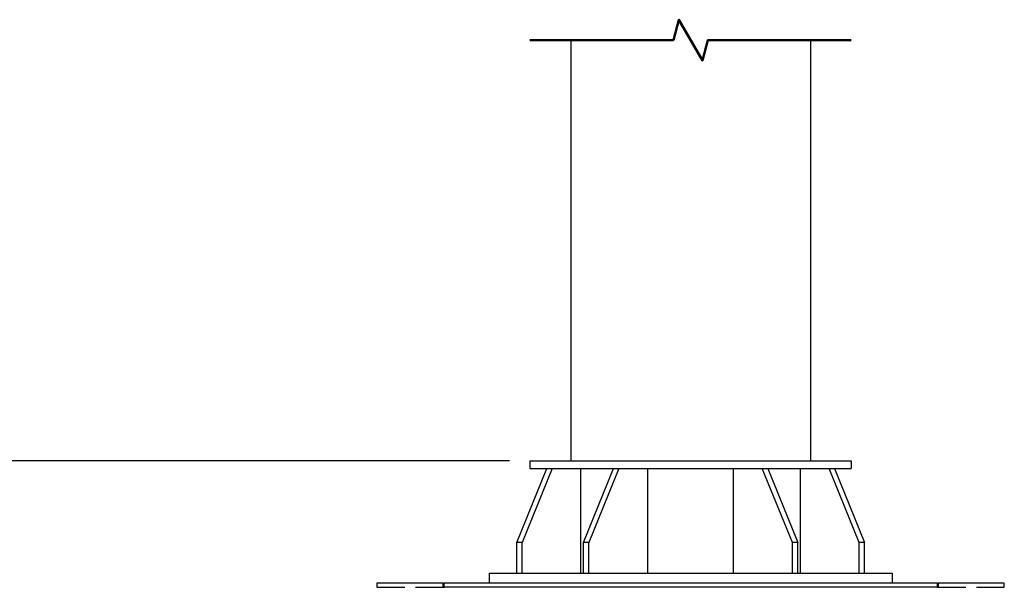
# Model space of a CAD drawing. Header units: inches. Extents: x 24 to 1128, y -94 to 748.
# Tile 67 of 256: x 99 to 196, y 399 to 455. Entities that reach past the tile are written whole.
import ezdxf

# ---------------------------------------------------------------- set-up
doc = ezdxf.new("R2010")
doc.units = ezdxf.units.IN
doc.header["$LTSCALE"] = 32
doc.header["$MEASUREMENT"] = 0
for name, color, linetype, lineweight in [('Break Line (ANSI)', 7, 'Continuous', 50), ('Dimension (ANSI)', 7, 'Continuous', 25), ('Visible (ANSI)', 7, 'Continuous', 30)]:
    doc.layers.add(name, color=color, linetype=linetype, lineweight=lineweight)
doc.styles.add('Note Text (ANSI)', font='tahoma.ttf')
doc.dimstyles.new('Architectural (ANSI)', dxfattribs={"dimscale": 32, "dimtxt": 0.125, "dimasz": 0.098425, "dimexe": 0.125, "dimexo": 0.0625, "dimgap": 0.031496, "dimtad": 0, "dimtih": 1, "dimtoh": 1, "dimdec": 4, "dimrnd": 1e-08, "dimzin": 3, "dimdsep": 46, "dimlunit": 4, "dimtxsty": 'Note Text (ANSI)', "dimcen": 0.09, "dimdle": 0.393701, "dimclrd": 256, "dimclre": 256, "dimclrt": 256, "dimadec": 0, "dimazin": 3, "dimtfac": 0.96, "dimtofl": 0, "dimtmove": 0, "dimatfit": 3, "dimfxl": 1, "dimfrac": 2, "dimtolj": 1, "dimtzin": 12, "dimlwd": -1, "dimlwe": -1, "dimarcsym": 0})

# ---------------------------------------------------------------- blocks, each defined once
blk = doc.blocks.new('*D14')
at = {"layer": 'Defpoints', "color": 0, "transparency": 16777216}
for p in [(149.234, 411.858), (68.604, 136.289), (230.983, 136.289)]:
    blk.add_point(p, dxfattribs=at)
at = {"layer": 'Dimension (ANSI)', "transparency": 16777216}
for p, q in [((147.234, 411.858), (64.604, 411.858)), ((68.604, 408.708), (68.604, 248.851)), ((68.604, 139.438), (68.604, 241.785)), ((228.983, 136.289), (64.604, 136.289))]:
    blk.add_line(p, q, dxfattribs=at)
for points in [[(68.079, 408.708), (69.129, 408.708), (68.604, 411.858)], [(68.079, 139.438), (69.129, 139.438), (68.604, 136.289)]]:
    blk.add_solid(points, dxfattribs=at)
at = {"layer": 'Dimension (ANSI)', "transparency": 16777216, "insert": (53.797, 247.843), "char_height": 4, "attachment_point": 1, "style": 'Note Text (ANSI)'}
blk.add_mtext('\\A1;22\'-11 9/16"', dxfattribs=at)

msp = doc.modelspace()

# ---------------------------------------------------------------- linework, layer by layer
at = {"layer": 'Break Line (ANSI)', "flags": 128}
msp.add_lwpolyline([(149.23402, 453.07587), (163.29342, 453.07587), (163.82932, 455.07588), (166.13872, 451.07588), (166.67462, 453.07587), (180.73402, 453.07587)], dxfattribs=at)
at = {"layer": 'Visible (ANSI)'}
for p, q in [((153.23402, 453.07587), (153.23402, 411.85787)), ((176.73402, 453.07587), (176.73402, 411.85787)), ((149.23402, 411.85787), (149.23402, 411.10787)), ((149.23402, 411.85787), (180.73402, 411.85787)), ((180.73402, 411.85787), (180.73402, 411.10787)), ((147.93807, 403.85787), (150.88765, 411.10787)), ((151.41798, 411.10787), (148.4684, 403.85787)), ((149.23402, 411.10787), (150.88765, 411.10787)), ((150.88765, 411.10787), (157.95872, 411.10787)), ((154.23285, 400.85787), (154.23285, 411.10787)), ((154.47881, 403.85787), (157.42839, 411.10787)), ((157.95872, 411.10787), (155.00914, 403.85787)), ((157.95872, 411.10787), (172.00932, 411.10787)), ((160.77359, 400.85787), (160.77359, 411.10787)), ((169.19445, 400.85787), (169.19445, 411.10787)), ((174.9589, 403.85787), (172.00932, 411.10787)), ((172.00932, 411.10787), (179.08039, 411.10787)), ((172.53965, 411.10787), (175.48923, 403.85787)), ((175.73519, 411.10787), (175.73519, 400.85787)), ((181.49964, 403.85787), (178.55006, 411.10787)), ((179.08039, 411.10787), (182.02997, 403.85787)), ((179.08039, 411.10787), (180.73402, 411.10787)), ((148.4684, 403.85787), (147.93807, 403.85787)), ((147.93807, 400.85787), (147.93807, 403.85787)), ((148.4684, 400.85787), (148.4684, 403.85787)), ((155.00914, 403.85787), (154.47881, 403.85787)), ((154.47881, 400.85787), (154.47881, 403.85787)), ((155.00914, 400.85787), (155.00914, 403.85787)), ((175.48923, 403.85787), (174.9589, 403.85787)), ((174.9589, 400.85787), (174.9589, 403.85787)), ((175.48923, 400.85787), (175.48923, 403.85787)), ((182.02997, 403.85787), (181.49964, 403.85787)), ((181.49964, 400.85787), (181.49964, 403.85787)), ((182.02997, 400.85787), (182.02997, 403.85787)), ((145.23402, 400.85787), (145.23402, 399.85787)), ((145.23402, 400.85787), (147.93807, 400.85787)), ((147.93807, 400.85787), (155.00914, 400.85787)), ((155.00914, 400.85787), (174.9589, 400.85787)), ((174.9589, 400.85787), (182.02997, 400.85787)), ((182.02997, 400.85787), (184.73402, 400.85787)), ((184.73402, 400.85787), (184.73402, 399.85787)), ((140.73402, 399.85787), (134.23402, 399.85787)), ((134.23402, 399.85787), (134.23402, 399.45787)), ((140.73402, 399.45787), (140.73402, 399.85787)), ((140.79402, 399.85787), (140.79402, 399.45787)), ((189.17402, 399.85787), (140.79402, 399.85787)), ((189.17402, 399.45787), (189.17402, 399.85787)), ((195.73402, 399.85787), (189.23402, 399.85787)), ((189.23402, 399.85787), (189.23402, 399.45787)), ((195.73402, 399.45787), (195.73402, 399.85787)), ((134.23402, 399.45787), (136.96152, 399.45787)), ((138.00652, 399.45787), (140.73402, 399.45787)), ((140.79402, 399.45787), (140.79402, 399.39787)), ((189.17402, 399.45787), (140.79402, 399.45787)), ((189.17402, 399.39787), (189.17402, 399.45787)), ((189.23402, 399.45787), (191.96152, 399.45787)), ((193.00652, 399.45787), (195.73402, 399.45787))]:
    msp.add_line(p, q, dxfattribs=at)

# ---------------------------------------------------------------- dimensions: what is measured, and where the dimension line sits
at = {"layer": 'Dimension (ANSI)'}
dim = msp.add_linear_dim(base=(68.6041, 136.28867), p1=(149.23402, 411.85787), p2=(230.98302, 136.28867), angle=90, dimstyle='Architectural (ANSI)', override={"dimgap": 0.031496, "dimdec": 4, "dimlfac": 1, "dimtol": 0, "dimlim": 0, "dimtp": 0, "dimtm": 0, "dimtdec": 2, "dimatfit": 1}, dxfattribs=at)
dim.commit()
dim.dimension.update_dxf_attribs({"geometry": '*D14', "text_midpoint": (68.6041, 245.31776), "dimtype": 160})

doc.saveas('drawing.dxf')
